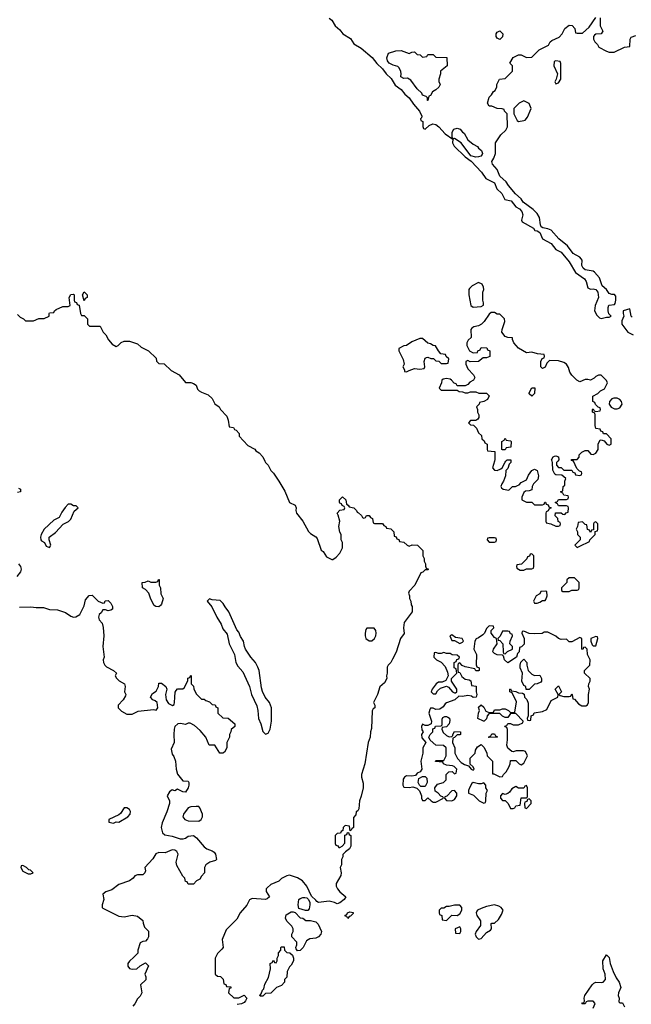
# Model space of a CAD drawing. Header units: inches. Extents: x 2601469 to 2753575, y 449403 to 582909.
# Tile 198 of 256: x 2633566 to 2638157, y 515924 to 523316. Entities that reach past the tile are written whole.
import ezdxf

# ---------------------------------------------------------------- set-up
doc = ezdxf.new("R2010")
doc.units = ezdxf.units.IN
doc.header["$MEASUREMENT"] = 0
doc.layers.add('C6531', color=7, linetype='Continuous')
doc.layers.add('C6532', color=7, linetype='Continuous')

msp = doc.modelspace()

# ---------------------------------------------------------------- linework, layer by layer
at = {"layer": 'C6531', "color": 4}
for points, elevation in [([(2635407, 520000), (2635412, 519990), (2635432, 519970), (2635451.1, 519931.1), (2635470, 519912), (2635512, 519850), (2635555.3, 519775.3), (2635591.6, 519691.6), (2635634, 519670), (2635642, 519650), (2635638, 519630), (2635644.7, 519610), (2635690.9, 519550.9), (2635734.4, 519474.4), (2635750, 519458), (2635790, 519432), (2635799.8, 519419.8), (2635830, 519334), (2635843.6, 519323.6), (2635870, 519282), (2635910, 519262), (2635916.4, 519263.6), (2635940.4, 519279.6), (2635968, 519310), (2635988, 519350), (2635988, 519390), (2635978, 519410), (2635978, 519450), (2635968.9, 519468.9), (2635962, 519510), (2635968, 519550), (2635956.4, 519596.4), (2635948, 519610), (2635970, 519634), (2636002, 519638), (2636006, 519650), (2636002, 519662), (2635987.3, 519667.3), (2635982, 519682), (2635970, 519686), (2635967.3, 519692.7), (2635966, 519710), (2635990, 519734), (2636014, 519710), (2636018, 519678), (2636032, 519672), (2636038, 519658), (2636074, 519650), (2636094, 519630), (2636098, 519618), (2636110, 519614), (2636132.7, 519592.7), (2636138, 519578), (2636150, 519574), (2636162, 519578), (2636170, 519594), (2636190, 519594), (2636198, 519578), (2636214, 519570), (2636218, 519538), (2636230, 519534), (2636290, 519534), (2636298, 519518), (2636314, 519510), (2636318, 519498), (2636352.7, 519492.7), (2636374, 519470), (2636378, 519438), (2636392.7, 519432.7), (2636398, 519418), (2636412.7, 519412.7), (2636418, 519398), (2636450, 519394), (2636474, 519370), (2636490, 519362), (2636512.7, 519372.7), (2636551.6, 519371.6), (2636591.6, 519331.6), (2636592, 519290), (2636602, 519270), (2636602, 519250), (2636611.6, 519231.6), (2636612.7, 519212.7), (2636618, 519198), (2636634, 519190), (2636630, 519186), (2636610, 519186), (2636592.7, 519167.3), (2636578, 519162), (2636530.9, 519069.1), (2636490, 519026), (2636484.7, 519010), (2636492, 518990), (2636492, 518970), (2636502, 518950), (2636503.6, 518923.6), (2636512, 518910), (2636511.3, 518870), (2636450.8, 518790), (2636446, 518750), (2636452, 518708), (2636424.7, 518670), (2636391.6, 518568.4), (2636365.4, 518514.6), (2636351.1, 518488.9), (2636332, 518470), (2636325.4, 518454.6), (2636324.7, 518410), (2636318, 518390), (2636322, 518370), (2636303.6, 518336.4), (2636270, 518306), (2636252, 518250), (2636222, 518190), (2636232, 518170), (2636232, 518150), (2636218, 518142), (2636212.7, 518127.3), (2636205.4, 517994.6), (2636198, 517970), (2636196, 517930), (2636181, 517890), (2636156, 517730), (2636131, 517650), (2636131, 517630), (2636143.6, 517583.6), (2636144.7, 517550), (2636130, 517486), (2636116, 517450), (2636111.3, 517390), (2636103.6, 517376.4), (2636092, 517368), (2636090, 517346), (2636072.7, 517327.3), (2636072, 517250), (2636058, 517242), (2636054, 517230), (2636046, 517226), (2636042, 517262), (2636010, 517266), (2635994, 517250), (2635992.7, 517227.3), (2635978, 517222), (2635972.7, 517207.3), (2635950, 517206), (2635934, 517190), (2635934, 517130), (2635938, 517118), (2635952.7, 517112.7), (2635962, 517102), (2635970, 517102), (2635986, 517110), (2636007.3, 517132.7), (2636007.3, 517192.7), (2636022, 517198), (2636027.3, 517212.7), (2636034, 517214), (2636038, 517198), (2636051.3, 517191.3), (2636051.3, 517110), (2636042, 517090), (2636011.6, 517068.4), (2635992.7, 517047.3), (2635992, 517030), (2635982, 517010), (2635982, 516970), (2635972, 516950), (2635978, 516910), (2635976, 516890), (2635941, 516830), (2635941, 516810), (2635951, 516790), (2635967.9, 516767.9), (2636014, 516730), (2636002, 516710), (2635970, 516686), (2635950, 516678), (2635929.1, 516689.1), (2635890, 516697.2), (2635808.9, 516688.9), (2635795.3, 516695.3), (2635790, 516706), (2635756.4, 516736.4), (2635722, 516810), (2635688, 516850), (2635650, 516874), (2635590, 516893.2), (2635570, 516888.7), (2635530, 516868), (2635510.9, 516849.1), (2635450, 516822), (2635422.5, 516797.5), (2635416, 516790), (2635416, 516770), (2635442, 516730), (2635423.5, 516716.5), (2635410, 516709.4), (2635310, 516719), (2635290, 516708), (2635270, 516668), (2635222, 516610), (2635196.9, 516563.1), (2635116.9, 516483.1), (2635086, 516410), (2635092, 516350), (2635083.6, 516336.4), (2635050, 516306), (2635034, 516270), (2635034, 516150), (2635050, 516134), (2635072.7, 516132.7), (2635092.7, 516112.7), (2635098, 516078), (2635112.7, 516072.7), (2635118, 516058), (2635150, 516054), (2635150, 516046), (2635138, 516042), (2635134, 516010), (2635172.7, 515972.7), (2635210, 515972), (2635250, 515991.3), (2635272, 515970), (2635262, 515950), (2635250, 515938), (2635230, 515926), (2635198, 515922)], 28), ([(2637128.9, 520000), (2637114, 519950), (2637130, 519934), (2637150, 519932), (2637176.4, 519943.6), (2637188.4, 519951.6), (2637210, 519994), (2637216, 520000)], 32), ([(2637251.5, 520000), (2637251.3, 519990), (2637241, 519979), (2637230, 519946), (2637214, 519930), (2637212, 519890), (2637198, 519850), (2637184.7, 519830), (2637178, 519810), (2637182, 519802), (2637194, 519790), (2637236.4, 519783.6), (2637266, 519810), (2637288.4, 519811.6), (2637302, 519818), (2637315.3, 519824.7), (2637330, 519842), (2637370, 519862), (2637384.7, 519895.3), (2637410, 519932), (2637430, 519942), (2637450, 519932), (2637461, 519890), (2637455.3, 519864.7), (2637422, 519830), (2637412, 519810), (2637410, 519786), (2637390, 519778), (2637363.6, 519776.4), (2637350, 519766), (2637334, 519730), (2637334, 519710), (2637370, 519694), (2637410, 519694), (2637430, 519674), (2637490, 519674), (2637502, 519678), (2637507.3, 519692.7), (2637512.7, 519692.7), (2637518, 519678), (2637532.7, 519672.7), (2637538, 519658), (2637554, 519650), (2637538, 519642), (2637532.7, 519627.3), (2637518, 519622), (2637514, 519610), (2637514, 519550), (2637518, 519538), (2637551.6, 519531.6), (2637590, 519514), (2637610, 519514), (2637622, 519518), (2637626, 519530), (2637622, 519542), (2637607.3, 519547.3), (2637606, 519570), (2637586, 519590), (2637587.3, 519612.7), (2637630, 519614), (2637643.6, 519603.6), (2637658, 519602), (2637667.3, 519612.7), (2637682, 519618), (2637686, 519650), (2637682, 519662), (2637670, 519666), (2637610, 519666), (2637602, 519682), (2637586, 519690), (2637602, 519698), (2637610, 519714), (2637670, 519714), (2637682, 519718), (2637686, 519730), (2637682, 519742), (2637650, 519746), (2637642, 519762), (2637626, 519770), (2637642, 519778), (2637646, 519810), (2637658, 519822), (2637658, 519850), (2637666, 519870), (2637636.4, 519896.4), (2637590, 519898), (2637583.1, 519903.1), (2637567.3, 519932.7), (2637566, 519990), (2637562, 520000)], 32), ([(2637604, 520000), (2637594, 519990), (2637594, 519970), (2637610, 519954), (2637630, 519954), (2637650, 519934), (2637710, 519934), (2637718, 519918), (2637732.7, 519912.7), (2637738, 519898), (2637770, 519894), (2637782, 519898), (2637786, 519910), (2637782, 519922), (2637767.3, 519927.3), (2637747.3, 519947.3), (2637722.9, 520000)], 32), ([(2633558, 519798), (2633571.6, 519791.6), (2633572, 519770), (2633550, 519766)], 24), ([(2633558, 519230), (2633571.3, 519210), (2633576, 519190), (2633571.3, 519170), (2633544, 519136)], 24), ([(2633565.2, 518905.2), (2633650, 518908), (2633690, 518902), (2633743.5, 518903.5), (2633790, 518886.8), (2633850, 518886), (2633910, 518864.7), (2633950, 518838), (2633970, 518831.3), (2633988.4, 518831.6), (2634018, 518850), (2634050, 518914), (2634060.4, 518959.6), (2634087.3, 518992.7), (2634110, 518994), (2634154, 518950), (2634190, 518934), (2634202, 518938), (2634208.4, 518951.6), (2634230, 518954), (2634250, 518934), (2634262, 518910), (2634262, 518890), (2634250, 518882), (2634230, 518878), (2634210, 518886), (2634190, 518886), (2634176.9, 518863.1), (2634162, 518850), (2634158, 518830), (2634162, 518810), (2634185.4, 518785.4), (2634193.4, 518753.4), (2634196.4, 518690), (2634190.4, 518610.4), (2634200.5, 518530), (2634193.4, 518510), (2634194.9, 518490), (2634204.9, 518470), (2634217.6, 518457.6), (2634271.3, 518430), (2634292, 518410), (2634282, 518390), (2634291.6, 518371.6), (2634311.6, 518351.6), (2634352, 518330), (2634358, 518310), (2634352, 518270), (2634362, 518250), (2634359.6, 518240.4), (2634342, 518210), (2634304.7, 518170), (2634304.7, 518150), (2634330, 518124.7), (2634370, 518102), (2634410, 518102), (2634456.4, 518123.6), (2634570, 518136), (2634590, 518132), (2634602, 518150), (2634598, 518190), (2634583.1, 518203.1), (2634566, 518210), (2634549, 518230), (2634563.1, 518256.9), (2634590, 518274), (2634608, 518310), (2634610, 518334), (2634630, 518334), (2634662, 518310), (2634671, 518290), (2634661, 518250), (2634666, 518210), (2634682.5, 518182.5), (2634713.6, 518166.4), (2634724.7, 518175.3), (2634729.2, 518190), (2634729.3, 518230.7), (2634734, 518266), (2634740.2, 518279.8), (2634750, 518292), (2634790, 518292), (2634800.4, 518299.6), (2634827.3, 518352.7), (2634828.4, 518371.6), (2634842, 518378), (2634850, 518394), (2634854, 518390), (2634854, 518330), (2634871.6, 518311.6), (2634872.7, 518292.7), (2634890, 518254), (2634930, 518214), (2634950, 518214), (2634963.6, 518203.6), (2634990, 518194), (2635010, 518174), (2635032.7, 518172.7), (2635038, 518158), (2635054, 518150), (2635054, 518110), (2635090, 518074), (2635130, 518072), (2635182, 518030), (2635182, 518010), (2635152.7, 517987.3), (2635152, 517970), (2635142, 517950), (2635142, 517930), (2635122, 517890), (2635122, 517850), (2635103.6, 517816.4), (2635091.6, 517808.4), (2635069.3, 517809.3), (2635030, 517868), (2634988, 517870), (2634962, 517930), (2634919.7, 517979.7), (2634878, 518018), (2634846.4, 518033.6), (2634830, 518034), (2634810, 518024), (2634772.1, 518032.1), (2634754, 518030), (2634731, 518010), (2634724.7, 517990), (2634722, 517950), (2634724.7, 517890), (2634702, 517838), (2634710, 517802), (2634722.8, 517782.8), (2634734.8, 517750), (2634740.7, 517690), (2634750, 517652), (2634790, 517602), (2634830, 517598), (2634836, 517590), (2634834.8, 517570), (2634830, 517548), (2634810, 517515.3), (2634790, 517518), (2634750, 517538), (2634730, 517526), (2634710, 517534), (2634690, 517518), (2634672, 517490), (2634691.3, 517451.3), (2634691, 517430), (2634670, 517368), (2634634.4, 517285.6), (2634626.8, 517250), (2634637.3, 517210), (2634654.9, 517194.9), (2634710, 517187), (2634770, 517166), (2634794, 517166), (2634809.4, 517170.6), (2634830, 517186), (2634870, 517190.8), (2634893.2, 517173.2), (2634950, 517106), (2634971.3, 517090), (2635010, 517076.3), (2635025.8, 517065.8), (2635036.3, 517050), (2635042, 517010), (2635036, 517004), (2634992, 516990), (2634962, 516970), (2634952, 516950), (2634952, 516910), (2634930, 516886), (2634916.9, 516863.1), (2634894, 516850), (2634870, 516826), (2634830, 516826), (2634822, 516842), (2634810, 516846), (2634806, 516870), (2634790, 516886), (2634746.3, 516966.3), (2634741.2, 516990), (2634754.5, 517050), (2634745.2, 517070), (2634730, 517080.9), (2634710, 517083.7), (2634658.8, 517061.2), (2634610, 517063.7), (2634587.5, 517052.5), (2634564.7, 517015.3), (2634506, 516950), (2634510, 516926), (2634504.7, 516910), (2634490, 516895.3), (2634450, 516895.3), (2634431.1, 516888.9), (2634418, 516870), (2634391.3, 516850), (2634310, 516824), (2634257.1, 516782.9), (2634212.5, 516767.5), (2634190.8, 516750), (2634196.4, 516710), (2634184.9, 516670), (2634184.9, 516650), (2634190, 516645.5), (2634310, 516584.9), (2634350, 516580.4), (2634410, 516594), (2634450, 516584.7), (2634490, 516552), (2634492, 516532), (2634503.6, 516503.6), (2634531.6, 516471.6), (2634532, 516430), (2634525.4, 516414.6), (2634510, 516398), (2634490, 516395.3), (2634470, 516386), (2634452, 516330), (2634451.6, 516308.4), (2634423.6, 516276.4), (2634390, 516248), (2634378, 516230), (2634378, 516210), (2634390, 516192), (2634410, 516186.8), (2634446, 516190), (2634470, 516212), (2634510, 516234), (2634532, 516212), (2634504.7, 516150), (2634512, 516130), (2634511.6, 516108.4), (2634474, 516070), (2634482, 516010), (2634470, 515986), (2634450, 515966), (2634430, 515926), (2634414, 515910)], 24), ([(2637870, 515894), (2637886, 515930), (2637870, 515946), (2637830, 515946), (2637818, 515942), (2637810, 515926), (2637786, 515926), (2637790, 515934), (2637802, 515938), (2637806, 515950), (2637802, 515970), (2637808.7, 515990), (2637862, 516070), (2637876.5, 516083.5), (2637890, 516091), (2637930, 516086.8), (2637946, 516090), (2637964, 516110), (2637959.3, 516150), (2637946, 516190), (2637944, 516250), (2637970, 516294), (2637990, 516274), (2637998.8, 516230), (2638020.7, 516170), (2638042.5, 516122.5), (2638066, 516090), (2638078, 516050), (2638061, 516010), (2638058, 515990), (2638064.7, 515970), (2638062, 515942), (2638070, 515934), (2638090, 515934), (2638094, 515930), (2638105.4, 515905.4)], 28)]:
    msp.add_lwpolyline(points, dxfattribs=dict(at, elevation=elevation))
for points, elevation in [([(2633950, 519678), (2633930, 519678), (2633906.4, 519653.6), (2633882, 519618), (2633862, 519578), (2633822.4, 519557.6), (2633750.6, 519490), (2633726.8, 519450), (2633721, 519430), (2633724.7, 519410), (2633730, 519402), (2633751.6, 519391.6), (2633763.5, 519363.5), (2633790, 519352), (2633799, 519370), (2633786, 519410), (2633786, 519430), (2633834, 519466), (2633892.9, 519527.1), (2633932.1, 519547.9), (2633950, 519564.7), (2633975.3, 519624.7), (2634006, 519650), (2633990, 519666), (2633970, 519666)], 28), ([(2637890, 519546), (2637878, 519542), (2637874, 519530), (2637874, 519486), (2637858, 519482), (2637850, 519466), (2637842, 519482), (2637827.3, 519487.3), (2637822, 519522), (2637810, 519526), (2637790, 519546), (2637758, 519542), (2637754, 519510), (2637742, 519490), (2637754, 519470), (2637754, 519450), (2637774, 519430), (2637774, 519410), (2637734, 519370), (2637750, 519354), (2637770, 519362), (2637842, 519398), (2637846, 519410), (2637886, 519450), (2637886, 519474), (2637902, 519478), (2637906, 519490), (2637906, 519530)], 32), ([(2637130, 519426), (2637090, 519426), (2637078, 519422), (2637074, 519410), (2637090, 519394), (2637130, 519394), (2637142, 519398), (2637146, 519410), (2637142, 519422)], 32), ([(2637410, 519306), (2637398, 519302), (2637392.7, 519287.3), (2637378, 519282), (2637372.7, 519267.3), (2637332.7, 519227.3), (2637298, 519222), (2637294, 519210), (2637298, 519198), (2637323.6, 519183.6), (2637350, 519182), (2637370, 519194), (2637410, 519194), (2637422, 519198), (2637426, 519210), (2637426, 519290)], 32), ([(2634610, 518908), (2634588.9, 518908.9), (2634576.4, 518916.4), (2634550, 518966), (2634535.3, 519010), (2634510, 519038), (2634488, 519050), (2634486, 519090), (2634507.3, 519092.7), (2634530, 519102), (2634550, 519092), (2634587.3, 519092.7), (2634602, 519098), (2634607.3, 519112.7), (2634612.7, 519112.7), (2634614, 519070), (2634622, 519050), (2634625.4, 519005.4), (2634642, 518970), (2634631.6, 518928.4), (2634623.6, 518916.4)], 24), ([(2637730, 519126), (2637690, 519126), (2637674, 519110), (2637674, 519090), (2637634, 519050), (2637634, 519030), (2637643.6, 519023.6), (2637690, 519022), (2637710, 519034), (2637750, 519034), (2637762, 519038), (2637766, 519050), (2637766, 519090)], 32), ([(2637510, 519026), (2637478, 519022), (2637470, 519006), (2637442, 518990), (2637422, 518950), (2637430, 518934), (2637450, 518934), (2637470, 518942), (2637490, 518954), (2637510, 518954), (2637516.4, 518963.6), (2637526, 518990), (2637522, 519022)], 32), ([(2634990, 518968), (2634972, 518950), (2635007.3, 518907.3), (2635046, 518830), (2635078, 518778), (2635090, 518742), (2635122.8, 518702.8), (2635139.1, 518630), (2635178, 518550), (2635188, 518490), (2635203.4, 518463.4), (2635239.9, 518419.9), (2635290.7, 518310), (2635305.5, 518250), (2635344.7, 518164.7), (2635353, 518130), (2635358, 518070), (2635374.8, 518030), (2635390.9, 517970.9), (2635410, 517951.3), (2635430, 517958), (2635445.2, 517990), (2635456.2, 518050), (2635456.2, 518150), (2635442, 518190), (2635409.3, 518230), (2635389, 518271), (2635380.7, 518300.7), (2635362.7, 518430), (2635354.5, 518454.5), (2635335.3, 518490), (2635301.2, 518530), (2635261.2, 518590), (2635252.7, 518610), (2635245.2, 518650), (2635224.1, 518684.1), (2635210, 518718), (2635194.6, 518734.6), (2635135.1, 518870), (2635107.3, 518907.3), (2635093.8, 518933.8), (2635070, 518954), (2635010, 518959)], 28), ([(2637090, 518766), (2637070, 518746), (2637054, 518710), (2637042, 518698), (2637010, 518675.3), (2636991.6, 518668.4), (2636982, 518650), (2636974, 518590), (2636994, 518550), (2636992.7, 518472.7), (2636998, 518458), (2637014, 518450), (2637014, 518430), (2637010, 518426), (2636990, 518426), (2636982, 518442), (2636910, 518458), (2636888, 518468), (2636870, 518486), (2636858, 518482), (2636854, 518470), (2636854, 518430), (2636858, 518418), (2636870, 518414), (2636885.4, 518385.4), (2636910, 518364.7), (2636939.6, 518359.6), (2636952.7, 518352.7), (2636958, 518318), (2636991.6, 518311.6), (2636991.3, 518270), (2636998, 518250), (2636991.3, 518228.7), (2636970, 518228), (2636956.4, 518236.4), (2636930, 518242), (2636890, 518235.3), (2636862, 518238), (2636830.9, 518209.1), (2636770, 518188), (2636759.6, 518180.4), (2636743.6, 518156.4), (2636719.6, 518140.4), (2636690, 518138), (2636670, 518146), (2636650, 518146), (2636643.6, 518136.4), (2636638, 518110), (2636658, 518050), (2636654, 518030), (2636630, 518018), (2636610, 518018), (2636590, 518026), (2636582, 518010), (2636583.6, 517983.6), (2636594, 517970), (2636582, 517950), (2636583.6, 517923.6), (2636614, 517890), (2636591.6, 517848.4), (2636591.3, 517810), (2636578, 517750), (2636584.7, 517690), (2636572, 517668), (2636550, 517658), (2636538, 517642), (2636510, 517635.3), (2636470, 517638), (2636454, 517630), (2636445.4, 517614.6), (2636442, 517570), (2636450, 517554), (2636490, 517551.3), (2636516, 517556), (2636546.4, 517546.4), (2636566, 517526), (2636582, 517490), (2636582, 517470), (2636590, 517454), (2636610, 517454), (2636630, 517474), (2636654, 517450), (2636670, 517442), (2636690, 517442), (2636746, 517470), (2636742, 517482), (2636727.3, 517487.3), (2636706, 517510), (2636684, 517524), (2636682, 517550), (2636703.2, 517576.8), (2636746, 517590), (2636766, 517610), (2636768, 517650), (2636786, 517670), (2636812, 517672), (2636830, 517654), (2636842, 517658), (2636846, 517690), (2636826, 517710), (2636814.6, 517714.6), (2636770, 517718), (2636746, 517730), (2636742, 517742), (2636687.3, 517747.3), (2636690, 517754), (2636750, 517754), (2636766, 517790), (2636766, 517850), (2636747.3, 517867.3), (2636688.4, 517868.4), (2636647.3, 517907.3), (2636638, 517930), (2636646, 517950), (2636666, 517970), (2636667.3, 517992.7), (2636682, 517998), (2636688, 518012), (2636730, 518014), (2636738, 518022), (2636736.4, 518063.6), (2636743.1, 518076.9), (2636756.4, 518083.6), (2636770, 518084.7), (2636779.8, 518079.8), (2636791, 518071), (2636795.3, 518055.3), (2636790.8, 518029.2), (2636770, 518008), (2636738, 518002), (2636734, 517990), (2636745.4, 517965.4), (2636770, 517942), (2636790, 517932), (2636810, 517934), (2636818, 517942), (2636818, 517950), (2636830, 517971.3), (2636874, 517970), (2636874, 517950), (2636870, 517946), (2636850, 517946), (2636830, 517926), (2636818, 517922), (2636814, 517890), (2636832, 517850), (2636832, 517810), (2636852, 517770), (2636879.6, 517739.6), (2636903.6, 517723.6), (2636934, 517714), (2636954, 517690), (2636970, 517682), (2636974.6, 517685.4), (2636978, 517690), (2636970, 517706), (2636946, 517726), (2636948.4, 517771.6), (2636986, 517810), (2636988.4, 517831.6), (2637003.1, 517856.9), (2637030, 517874), (2637051.6, 517851.6), (2637072, 517810), (2637074, 517790), (2637114, 517750), (2637114, 517654), (2637126, 517654), (2637170, 517632), (2637190, 517634), (2637198, 517650), (2637218, 517670), (2637236.4, 517703.6), (2637248, 517730), (2637250, 517754), (2637290, 517754), (2637314, 517730), (2637330, 517722), (2637350, 517734), (2637378, 517790), (2637362, 517822), (2637347.3, 517827.3), (2637292.7, 517827.3), (2637270, 517818), (2637260.4, 517820.4), (2637230, 517846), (2637222, 517870), (2637228, 517910), (2637227.3, 517987.3), (2637222, 518002), (2637210, 518006), (2637207.3, 518012.7), (2637222, 518018), (2637230, 518032), (2637250, 518032), (2637270, 518022), (2637310, 518022), (2637342, 518038), (2637346, 518050), (2637290, 518106), (2637250, 518106), (2637230, 518078), (2637210, 518078), (2637190, 518088), (2637170, 518108), (2637150, 518108), (2637090, 518106), (2637074, 518090), (2637070, 518066), (2637051.6, 518048.4), (2637048.4, 518048.4), (2637006, 518070), (2637008.7, 518110), (2637018, 518130), (2637010, 518154), (2637030, 518172), (2637050, 518154), (2637065.4, 518125.4), (2637090, 518114), (2637122, 518118), (2637130, 518134), (2637170, 518134), (2637190, 518142), (2637210, 518142), (2637234, 518130), (2637250, 518114), (2637282, 518118), (2637295.3, 518195.3), (2637262, 518262), (2637246, 518270), (2637246, 518290), (2637251.1, 518291.1), (2637258, 518278), (2637290, 518272), (2637310, 518262), (2637339.6, 518259.6), (2637352.7, 518252.7), (2637354, 518230), (2637371.6, 518211.6), (2637383.6, 518183.6), (2637382, 518090), (2637374, 518070), (2637378, 518058), (2637390, 518054), (2637402, 518058), (2637406, 518090), (2637422, 518098), (2637427.3, 518112.7), (2637490, 518122), (2637522, 518138), (2637556.4, 518203.6), (2637606, 518230), (2637608, 518250), (2637586, 518290), (2637610, 518314), (2637634, 518270), (2637614, 518250), (2637622, 518242), (2637650, 518234), (2637690, 518234), (2637702, 518238), (2637710, 518254), (2637714, 518250), (2637718, 518218), (2637730, 518214), (2637759.6, 518179.6), (2637785.4, 518165.4), (2637816.4, 518163.6), (2637828.4, 518171.6), (2637835.3, 518190), (2637835.3, 518250), (2637842, 518290), (2637835.3, 518310), (2637838, 518330), (2637848, 518350), (2637848, 518370), (2637806, 518410), (2637806, 518430), (2637846, 518470), (2637848, 518510), (2637828, 518550), (2637826, 518590), (2637810, 518606), (2637798, 518602), (2637792.7, 518587.3), (2637786, 518590), (2637786, 518670), (2637770, 518678), (2637710, 518646), (2637690, 518646), (2637670, 518666), (2637630, 518662), (2637610, 518668.7), (2637590, 518688), (2637530, 518718), (2637503.6, 518716.4), (2637487.3, 518707.3), (2637430, 518706), (2637390, 518708), (2637350, 518726), (2637338, 518722), (2637334, 518710), (2637352, 518670), (2637352.7, 518627.3), (2637332.7, 518607.3), (2637318, 518602), (2637314, 518570), (2637303.6, 518556.4), (2637294, 518530), (2637230, 518488), (2637206, 518510), (2637198, 518538), (2637190, 518546), (2637150, 518548), (2637130, 518558), (2637118, 518570), (2637122, 518590), (2637148.7, 518630), (2637146, 518670), (2637130, 518678), (2637106, 518710), (2637106, 518730), (2637126, 518750), (2637122, 518762)], 32), ([(2636227.3, 518747.3), (2636172.7, 518747.3), (2636163.6, 518736.4), (2636158, 518710), (2636158, 518690), (2636164.7, 518670), (2636190, 518651.3), (2636210, 518651.3), (2636228.7, 518670), (2636239, 518690), (2636242, 518710), (2636238, 518730)], 28), ([(2636810, 518698), (2636794, 518690), (2636810, 518654), (2636830, 518654), (2636870, 518632), (2636890, 518642), (2636898, 518650), (2636886, 518670), (2636838, 518678)], 32), ([(2637230, 518726), (2637190, 518726), (2637171.6, 518688.4), (2637154, 518670), (2637158, 518658), (2637170, 518654), (2637192, 518630), (2637194, 518570), (2637198, 518558), (2637210, 518554), (2637228, 518572), (2637266, 518590), (2637266, 518610), (2637246, 518630), (2637248, 518650), (2637266, 518690), (2637262, 518702), (2637250, 518706), (2637242, 518722)], 32), ([(2637890, 518686), (2637854, 518670), (2637854, 518650), (2637863.6, 518623.6), (2637870, 518614), (2637890, 518614), (2637906, 518670), (2637902, 518682)], 32), ([(2636750, 518566), (2636730, 518558), (2636710, 518558), (2636690, 518566), (2636678, 518562), (2636674, 518530), (2636694, 518510), (2636730, 518492), (2636759.8, 518459.8), (2636776.9, 518416.9), (2636782, 518390), (2636764.7, 518355.3), (2636736.9, 518343.1), (2636710, 518342), (2636692, 518330), (2636662, 518290), (2636654, 518270), (2636670, 518254), (2636690, 518254), (2636703.1, 518276.9), (2636724, 518296), (2636770, 518312), (2636783.6, 518303.6), (2636814, 518270), (2636830, 518262), (2636838, 518262), (2636846, 518270), (2636848, 518290), (2636806, 518350), (2636806, 518370), (2636846, 518410), (2636842, 518442), (2636826, 518450), (2636826, 518490), (2636842, 518498), (2636847.3, 518512.7), (2636862, 518518), (2636866, 518530), (2636850, 518546), (2636812.7, 518547.3), (2636796.4, 518556.4), (2636770, 518558)], 32), ([(2637430, 518392), (2637470, 518394), (2637482, 518370), (2637482, 518350), (2637476.9, 518343.1), (2637450, 518328.7), (2637430, 518328), (2637390, 518286), (2637367.3, 518287.3), (2637366, 518310), (2637350, 518318), (2637334, 518350), (2637339, 518410), (2637322, 518450), (2637322, 518470), (2637328.4, 518491.6), (2637350, 518514), (2637372, 518490), (2637372, 518470), (2637382, 518430), (2637410, 518402)], 32), ([(2637090, 517926), (2637086, 517930), (2637102, 517938), (2637110, 517954), (2637130, 517954), (2637138, 517938), (2637152, 517932), (2637150, 517928)], 32), ([(2636578, 517558), (2636568, 517568), (2636558, 517590), (2636562, 517618), (2636590, 517634), (2636610, 517634), (2636622, 517622), (2636624.7, 517590), (2636610, 517558)], 32), ([(2636970, 517588), (2636959.6, 517580.4), (2636942, 517550), (2636934, 517530), (2636934, 517510), (2636972.7, 517492.7), (2637014, 517450), (2637050, 517434), (2637062, 517438), (2637066, 517450), (2637068, 517510), (2637078, 517530), (2637066, 517550), (2637066, 517570), (2637050, 517586), (2637030, 517578), (2637010, 517578)], 32), ([(2636830, 517528), (2636810, 517526), (2636772.7, 517487.3), (2636758, 517482), (2636754, 517470), (2636770, 517454), (2636810, 517452), (2636830, 517462), (2636848, 517490), (2636848, 517510)], 32), ([(2637370, 517566), (2637358, 517562), (2637350, 517546), (2637310, 517546), (2637290, 517558), (2637259.6, 517540.4), (2637243.6, 517516.4), (2637230, 517506), (2637210, 517498), (2637190, 517506), (2637174, 517490), (2637174, 517470), (2637190, 517454), (2637210, 517454), (2637232, 517432), (2637250, 517394), (2637270, 517394), (2637282, 517398), (2637290, 517414), (2637322, 517418), (2637330, 517474), (2637370, 517474), (2637378, 517482), (2637378, 517550)], 32), ([(2637390, 517466), (2637378, 517462), (2637372.7, 517447.3), (2637358, 517442), (2637354, 517430), (2637358, 517398), (2637370, 517394), (2637406, 517430), (2637406, 517450)], 32), ([(2634370, 517398), (2634350, 517398), (2634323.6, 517356.4), (2634310, 517346), (2634234, 517310), (2634234, 517290), (2634270, 517284.7), (2634290, 517294), (2634310, 517292), (2634378, 517330), (2634395.3, 517350), (2634398, 517370), (2634390, 517386)], 24), ([(2634890, 517409.2), (2634850, 517406), (2634830, 517399), (2634796, 517350), (2634791.3, 517330), (2634804.7, 517310), (2634830, 517300.7), (2634910, 517298.8), (2634928.7, 517310), (2634938, 517330), (2634938, 517350), (2634918.6, 517398.6), (2634910, 517408.7)], 28), ([(2633590, 516966), (2633578, 516962), (2633574, 516950), (2633590, 516922), (2633630, 516902), (2633650, 516902), (2633666, 516910), (2633646, 516930), (2633634, 516934), (2633618, 516950)], 24), ([(2635710, 516628), (2635662, 516642), (2635655.3, 516670), (2635662, 516710), (2635670, 516718), (2635690, 516726), (2635705.4, 516725.4), (2635722, 516722), (2635732, 516712), (2635744.7, 516690), (2635744.7, 516670), (2635739.6, 516640.4), (2635730, 516628)], 28), ([(2635650, 516326), (2635640.4, 516340.4), (2635638, 516350), (2635646, 516370), (2635646, 516390), (2635608, 516430), (2635608.7, 516450), (2635618, 516470), (2635618, 516490), (2635608.7, 516510), (2635570, 516548), (2635562, 516570), (2635565.6, 516594.4), (2635603.1, 516616.9), (2635618, 516618), (2635632.7, 516612.7), (2635670, 516574), (2635691.6, 516571.6), (2635712.7, 516552.7), (2635750, 516552), (2635790, 516542), (2635805.4, 516525.4), (2635832, 516470), (2635826, 516450), (2635810, 516429), (2635790, 516419), (2635744.7, 516415.3), (2635719.6, 516400.4), (2635694, 516350), (2635670, 516328)], 28), ([(2636030, 516568), (2636022, 516582), (2636010, 516586), (2636008, 516592), (2636022, 516598), (2636026, 516610), (2636043.1, 516616.9), (2636070, 516612), (2636070, 516606), (2636050, 516586), (2636038, 516582)], 28), ([(2636870, 516668.7), (2636830, 516668.7), (2636790, 516658), (2636770, 516658), (2636750, 516646), (2636730, 516646), (2636714, 516630), (2636714, 516610), (2636718, 516598), (2636734, 516590), (2636738, 516558), (2636770, 516554), (2636810, 516594), (2636850, 516591.3), (2636870, 516602), (2636884, 516630), (2636884, 516650)], 32), ([(2637130, 516669.4), (2637070, 516657.2), (2637030, 516644), (2637002, 516630), (2636996.9, 516623.1), (2636991.3, 516610), (2636998, 516590), (2637024.7, 516550), (2637025.4, 516514.6), (2636992, 516470), (2636986, 516450), (2636992, 516430), (2637010, 516412), (2637030, 516418), (2637070, 516462), (2637100.4, 516479.6), (2637108, 516490), (2637106, 516530), (2637110, 516534), (2637130, 516534), (2637160.4, 516559.6), (2637183.1, 516596.9), (2637195.3, 516630), (2637179, 516650), (2637161.2, 516661.2)], 32), ([(2636870, 516506), (2636834, 516490), (2636838, 516458), (2636870, 516454), (2636878, 516470), (2636878, 516490)], 32), ([(2635370, 515986), (2635368, 515990), (2635378, 516002), (2635388.7, 516030), (2635399, 516041), (2635405.6, 516074.4), (2635434.6, 516125.4), (2635448, 516190), (2635446, 516230), (2635462, 516238), (2635470, 516254), (2635478, 516238), (2635490, 516234), (2635498, 516250), (2635498, 516270), (2635508, 516290), (2635508, 516310), (2635526, 516330), (2635526, 516350), (2635530, 516354), (2635550, 516354), (2635554, 516330), (2635572, 516312), (2635594, 516310), (2635612.7, 516292.7), (2635622, 516270), (2635622, 516250), (2635603.6, 516216.4), (2635590, 516206), (2635574, 516170), (2635571.6, 516128.4), (2635554, 516110), (2635554, 516090), (2635530, 516066), (2635494, 516050), (2635451.6, 516008.4), (2635410, 516006), (2635390, 515986)], 28)]:
    msp.add_lwpolyline(points, close=True, dxfattribs=dict(at, elevation=elevation))
at = {"layer": 'C6532', "color": 4}
for points, elevation in [([(2635890, 523326), (2635910, 523310.8), (2635934.8, 523270), (2635970, 523238.8), (2635990.5, 523210.5), (2636050, 523174), (2636074.4, 523134.4), (2636130, 523100.7), (2636212.1, 523032.1), (2636245.5, 522985.5), (2636290, 522946.8), (2636317.3, 522910), (2636354.4, 522874.4), (2636385.1, 522825.1), (2636430.3, 522790.3), (2636455.8, 522755.8), (2636490.6, 522730), (2636522, 522682), (2636566.8, 522630), (2636584.7, 522590), (2636582, 522578), (2636574, 522570), (2636578, 522558), (2636591.6, 522551.6), (2636592.7, 522512.7), (2636598, 522498), (2636610, 522494), (2636639, 522521), (2636666.8, 522533.2), (2636690, 522528.2), (2636711.5, 522511.5), (2636759.6, 522459.6), (2636818, 522418), (2636814.8, 522390), (2636827.1, 522367.1), (2636910, 522286), (2636954.4, 522254.4), (2637031.6, 522171.6), (2637064.5, 522124.5), (2637130.4, 522090.4), (2637146.6, 522046.6), (2637186, 522010), (2637206.8, 521966.8), (2637255.5, 521955.5), (2637290, 521911), (2637316.4, 521896.4), (2637336.1, 521876.1), (2637342, 521850), (2637331.3, 521810), (2637338, 521798), (2637422, 521750), (2637432, 521732), (2637451, 521731), (2637470, 521718), (2637491.3, 521670), (2637554.4, 521634.4), (2637590, 521591), (2637630.4, 521570.4), (2637690, 521498), (2637738.8, 521418.8), (2637804.7, 521370), (2637818, 521350), (2637830, 521302), (2637850, 521291.3), (2637870, 521296), (2637890.7, 521290.7), (2637906, 521270), (2637911, 521230), (2637884.7, 521170), (2637881, 521130), (2637898, 521098), (2637916.9, 521076.9), (2637930, 521071.3), (2637970, 521082), (2637990, 521082), (2638006, 521090), (2637988, 521108), (2637982, 521130), (2637984, 521156), (2637988.7, 521171.3), (2638030, 521178), (2638035.5, 521184.5), (2638041.6, 521210), (2638040.2, 521240.2), (2638030, 521252.7), (2638010, 521252.7), (2637990, 521259), (2637969.4, 521290), (2637937.5, 521317.5), (2637918.7, 521378.7), (2637879.3, 521419.3), (2637870, 521426.6), (2637810, 521438.4), (2637795.1, 521450), (2637785.6, 521470), (2637787, 521510), (2637781.2, 521521.2), (2637770, 521532.3), (2637719.6, 521559.6), (2637678.3, 521618.3), (2637612.7, 521670), (2637554.1, 521734.2), (2637530, 521745.1), (2637491.9, 521751.9), (2637480.7, 521760.7), (2637474.5, 521774.5), (2637467, 521830), (2637450, 521861.2), (2637421.2, 521890), (2637345.1, 521945.1), (2637329, 521970), (2637287, 522007), (2637234, 522070), (2637218, 522098), (2637170, 522142), (2637149.3, 522190), (2637115.3, 522230), (2637109, 522250), (2637124.7, 522275.3), (2637137.2, 522310), (2637138, 522390), (2637178, 522450), (2637214.6, 522485.4), (2637228, 522510), (2637226, 522610), (2637206, 522630), (2637202, 522642), (2637187.3, 522647.3), (2637150, 522648), (2637110, 522666), (2637090, 522666), (2637078, 522690), (2637090, 522734), (2637108.4, 522751.6), (2637123.1, 522776.9), (2637135.3, 522784.7), (2637147.3, 522812.7), (2637148, 522830), (2637168, 522870), (2637210, 522874), (2637266, 522930), (2637266, 522970), (2637246, 522990), (2637268.9, 523031.1), (2637310, 523052), (2637330, 523052), (2637370, 523032), (2637410, 523034), (2637466, 523090), (2637534.6, 523125.4), (2637548, 523150), (2637560.2, 523159.8), (2637614.6, 523185.4), (2637638, 523210), (2637658, 523250), (2637690, 523274), (2637712.7, 523272.7), (2637734, 523250), (2637738, 523218), (2637750, 523214), (2637790, 523214), (2637840.4, 523259.6), (2637890, 523332)], 32), ([(2637922, 523330), (2637922, 523270), (2637942, 523230), (2637931.6, 523208.4), (2637890, 523208), (2637879.6, 523200.4), (2637872, 523190), (2637872, 523170), (2637882, 523150), (2637902, 523130), (2637914, 523110), (2637970, 523078), (2637990, 523072), (2638027.3, 523072.7), (2638106, 523110), (2638146, 523114), (2638148, 523170), (2638156.4, 523183.6), (2638190, 523198)], 32), ([(2633550, 521102), (2633570, 521082), (2633594, 521070), (2633610, 521054), (2633670, 521054), (2633708.9, 521071.1), (2633750, 521072), (2633786, 521090), (2633786, 521110), (2633790, 521114), (2633822, 521118), (2633826, 521130), (2633840.4, 521139.6), (2633890, 521162), (2633930, 521162), (2633946, 521170), (2633938, 521230), (2633950, 521252), (2633970, 521254), (2633974, 521250), (2633974, 521210), (2633978, 521198), (2633992.7, 521192.7), (2633998, 521178), (2634012.7, 521172.7), (2634022, 521110), (2634030, 521094), (2634050, 521094), (2634074, 521070), (2634074, 521030), (2634090, 521014), (2634170, 521014), (2634192, 520970), (2634212, 520950), (2634231.6, 520911.6), (2634259.6, 520879.6), (2634290, 520862), (2634306, 520870), (2634328.4, 520891.6), (2634350, 520902), (2634390, 520902), (2634450, 520882), (2634476.9, 520856.9), (2634534, 520830), (2634590, 520774), (2634592.7, 520752.7), (2634610, 520734), (2634650.9, 520730.9), (2634702, 520682), (2634762, 520650), (2634810, 520592), (2634850, 520591.3), (2634870, 520584.7), (2634890.6, 520570.6), (2634901, 520541), (2634912, 520530), (2634930, 520518), (2634979.8, 520499.8), (2635010, 520472), (2635031.6, 520431.6), (2635062, 520410), (2635072, 520390), (2635119.8, 520339.8), (2635132, 520308), (2635138, 520258), (2635170, 520254), (2635178, 520238), (2635190, 520234), (2635214, 520210), (2635214, 520190), (2635279.6, 520119.6), (2635330.9, 520090.9), (2635339.6, 520079.6), (2635363.6, 520063.6), (2635390, 520034), (2635407, 520000)], 28), ([(2638163.3, 521083.3), (2638156, 521090), (2638146, 521146), (2638096, 521130), (2638094.8, 521110), (2638101, 521090), (2638085.4, 521054.6), (2638086.8, 521030), (2638130, 520970.8), (2638170, 520950.6)], 32), ([(2637722.9, 520000), (2637722, 520002), (2637707.3, 520007.3), (2637707.3, 520012.7), (2637750, 520014), (2637766, 520030), (2637766, 520050), (2637786, 520070), (2637810, 520082), (2637830, 520082), (2637852.7, 520052.7), (2637870, 520052), (2637890, 520062), (2637908, 520090), (2637908.4, 520131.6), (2637922, 520158), (2637930, 520162), (2637952.7, 520152.7), (2637974, 520130), (2637990, 520122), (2638006, 520130), (2638006, 520170), (2637970, 520206), (2637947.3, 520207.3), (2637942, 520222), (2637927.3, 520227.3), (2637922, 520242), (2637890, 520246), (2637886, 520270), (2637886, 520350), (2637882, 520362), (2637866, 520370), (2637866, 520390), (2637870, 520394), (2637878, 520378), (2637890, 520374), (2637922, 520378), (2637926, 520390), (2637922, 520402), (2637907.3, 520407.3), (2637887.3, 520427.3), (2637882, 520442), (2637868.4, 520448.4), (2637868, 520490), (2637906, 520510), (2637926, 520530), (2637954.6, 520545.4), (2637978, 520590), (2637970, 520606), (2637930, 520648), (2637910, 520648), (2637890, 520638), (2637876.9, 520623.1), (2637851.6, 520608.4), (2637830, 520615.3), (2637810, 520615.3), (2637770, 520598), (2637748.9, 520608.9), (2637710, 520648), (2637695.3, 520670), (2637684.7, 520704.7), (2637669.1, 520729.1), (2637650, 520742), (2637610, 520755.3), (2637542, 520758), (2637523.6, 520736.4), (2637510, 520706), (2637490, 520698), (2637478, 520710), (2637478, 520750), (2637487.3, 520772.7), (2637502, 520778), (2637506, 520790), (2637502, 520802), (2637452.7, 520807.3), (2637410, 520819), (2637370, 520814), (2637309.4, 520849.4), (2637275.3, 520890), (2637266, 520914), (2637266, 520926), (2637230, 520928.7), (2637210, 520938), (2637186, 520970), (2637188, 520990), (2637208, 521050), (2637206, 521070), (2637170, 521106), (2637150, 521106), (2637130, 521118), (2637103.6, 521116.4), (2637090, 521106), (2637051.3, 521048.7), (2637031.1, 521028.9), (2637010, 521018), (2636974, 521010), (2636959.6, 521000.4), (2636952, 520990), (2636954, 520930), (2636931.6, 520908.4), (2636922, 520890), (2636922, 520870), (2636942, 520830), (2636970, 520814), (2637002, 520818), (2637006, 520830), (2637022, 520838), (2637030, 520854), (2637071.6, 520851.6), (2637078, 520838), (2637094, 520830), (2637094, 520786), (2637070, 520778), (2637043.6, 520776.4), (2637010, 520748.7), (2636948, 520748), (2636930, 520758), (2636914, 520750), (2636914, 520730), (2636930, 520694), (2636972, 520650), (2636982, 520630), (2636971.1, 520608.9), (2636945.4, 520594.6), (2636930, 520578), (2636910, 520566), (2636850, 520566), (2636842, 520582), (2636827.3, 520587.3), (2636806, 520610), (2636796.4, 520616.4), (2636770, 520622), (2636743.6, 520616.4), (2636734, 520610), (2636731.6, 520588.4), (2636714, 520550), (2636730, 520534), (2636850, 520534), (2636863.6, 520523.6), (2636890, 520522), (2636910, 520514), (2636930, 520514), (2636950, 520522), (2636990, 520522), (2637012.7, 520512.7), (2637070, 520511), (2637090, 520492), (2637076.9, 520463.1), (2637050, 520448), (2637018, 520442), (2637014, 520430), (2636994, 520410), (2637002, 520390), (2637002, 520370), (2637011.6, 520348.4), (2637011.6, 520328.4), (2637003.6, 520316.4), (2636990, 520306), (2636950, 520306), (2636934, 520290), (2636950, 520274), (2636972.7, 520272.7), (2636994, 520250), (2637010, 520214), (2637032.7, 520192.7), (2637034, 520170), (2637052.7, 520152.7), (2637058, 520138), (2637074, 520130), (2637074, 520090), (2637078, 520078), (2637132.7, 520072.7), (2637132.7, 520012.7), (2637128.9, 520000)], 32), ([(2637562, 520000), (2637558, 520010), (2637570, 520034), (2637580.4, 520039.6), (2637590, 520042), (2637610, 520034), (2637614, 520010), (2637604, 520000)], 32), ([(2637216, 520000), (2637226, 520010), (2637251.6, 520011.6), (2637251.5, 520000)], 32)]:
    msp.add_lwpolyline(points, dxfattribs=dict(at, elevation=elevation))
for points, elevation in [([(2637170, 523168), (2637150, 523178), (2637142, 523190), (2637142, 523210), (2637150, 523222), (2637170, 523231.3), (2637191.3, 523210), (2637190, 523186)], 32), ([(2636490, 523062), (2636510, 523072), (2636530, 523074), (2636550, 523054), (2636572.7, 523052.7), (2636590, 523034), (2636622, 523038), (2636630, 523054), (2636670, 523054), (2636690, 523034), (2636772.7, 523032.7), (2636774, 522970), (2636724.7, 522930), (2636724.7, 522910), (2636712, 522870), (2636712.7, 522852.7), (2636722, 522830), (2636712, 522810), (2636690, 522788), (2636665.4, 522774.6), (2636650, 522746), (2636638, 522742), (2636630, 522708.7), (2636626, 522710), (2636626, 522730), (2636618, 522738), (2636590, 522748.7), (2636584.7, 522764.7), (2636550, 522795.3), (2636501.2, 522861.2), (2636476.5, 522876.5), (2636450, 522873.2), (2636425.8, 522885.8), (2636429.2, 522910), (2636425.6, 522925.6), (2636414, 522954), (2636404, 522964), (2636370, 522973.2), (2636339, 522990), (2636327.2, 523007.2), (2636321.2, 523030), (2636335.3, 523064.7), (2636390, 523081), (2636430, 523084.7)], 32), ([(2637590, 523006), (2637578, 523002), (2637574, 522970), (2637602, 522910), (2637592, 522868), (2637582, 522850), (2637590, 522834), (2637610, 522842), (2637628, 522870), (2637627.3, 522987.3), (2637622, 523002)], 32), ([(2637350, 522706), (2637314, 522690), (2637274, 522650), (2637274, 522610), (2637299.6, 522559.6), (2637310, 522552), (2637350, 522558), (2637359, 522561), (2637376.4, 522583.6), (2637406, 522650), (2637390, 522686)], 32), ([(2636990, 522282.4), (2636953.4, 522293.4), (2636880.9, 522390), (2636830, 522422.7), (2636821.2, 522421.2), (2636812.3, 522432.3), (2636811.5, 522451.5), (2636813, 522470), (2636825.4, 522494.6), (2636850, 522500.5), (2636873.4, 522493.4), (2636890, 522471.3), (2636902.5, 522462.5), (2636930, 522414.8), (2636970, 522381.6), (2637002.4, 522362.4), (2637010, 522351), (2637033.2, 522333.2), (2637039.1, 522310), (2637036.4, 522303.6), (2637028.2, 522291.8), (2637010, 522286)], 32), ([(2637010, 521342), (2636962, 521318), (2636942, 521298), (2636938, 521290), (2636938, 521250), (2636952, 521170), (2636970, 521158), (2637030, 521162), (2637047.3, 521172.7), (2637048, 521190), (2637042, 521210), (2637042, 521270), (2637048.7, 521290), (2637048.4, 521308.4), (2637038, 521330)], 32), ([(2634050, 521206), (2634038, 521250), (2634050, 521272), (2634071.3, 521250), (2634071.3, 521228.7), (2634058, 521222)], 28), ([(2636590, 520922), (2636570, 520922), (2636510, 520898), (2636470, 520868.7), (2636450, 520868), (2636412.7, 520847.3), (2636412, 520830), (2636443.6, 520763.6), (2636451, 520729), (2636442, 520710), (2636454, 520686), (2636454, 520674), (2636470, 520672), (2636490, 520681), (2636530, 520698), (2636570, 520692), (2636602, 520698), (2636606, 520710), (2636602, 520750), (2636610, 520774), (2636620.4, 520779.6), (2636630, 520782), (2636652.7, 520772.7), (2636671.6, 520771.6), (2636690, 520754), (2636712.7, 520752.7), (2636730, 520734), (2636770, 520734), (2636782, 520738), (2636786, 520770), (2636767.3, 520787.3), (2636762, 520802), (2636727.3, 520807.3), (2636708.4, 520828.4), (2636688, 520868), (2636670, 520868.7), (2636650, 520882), (2636630, 520888)], 32), ([(2637410, 520488), (2637390, 520506), (2637390, 520514), (2637408.9, 520551.1), (2637432, 520552), (2637431.1, 520508.9)], 32), ([(2638050, 520475.3), (2638025.4, 520474.6), (2638011.1, 520468.9), (2637992, 520450), (2637991.3, 520430), (2638006.4, 520406.4), (2638030, 520394.8), (2638050, 520394.8), (2638070, 520401), (2638089, 520430), (2638084, 520450), (2638070, 520464)], 32), ([(2637190, 520086), (2637186, 520090), (2637186, 520150), (2637202, 520158), (2637210, 520174), (2637218, 520158), (2637250, 520154), (2637254, 520150), (2637252.7, 520107.3), (2637218, 520102), (2637210, 520086)], 32)]:
    msp.add_lwpolyline(points, close=True, dxfattribs=dict(at, elevation=elevation))

doc.saveas('drawing.dxf')
